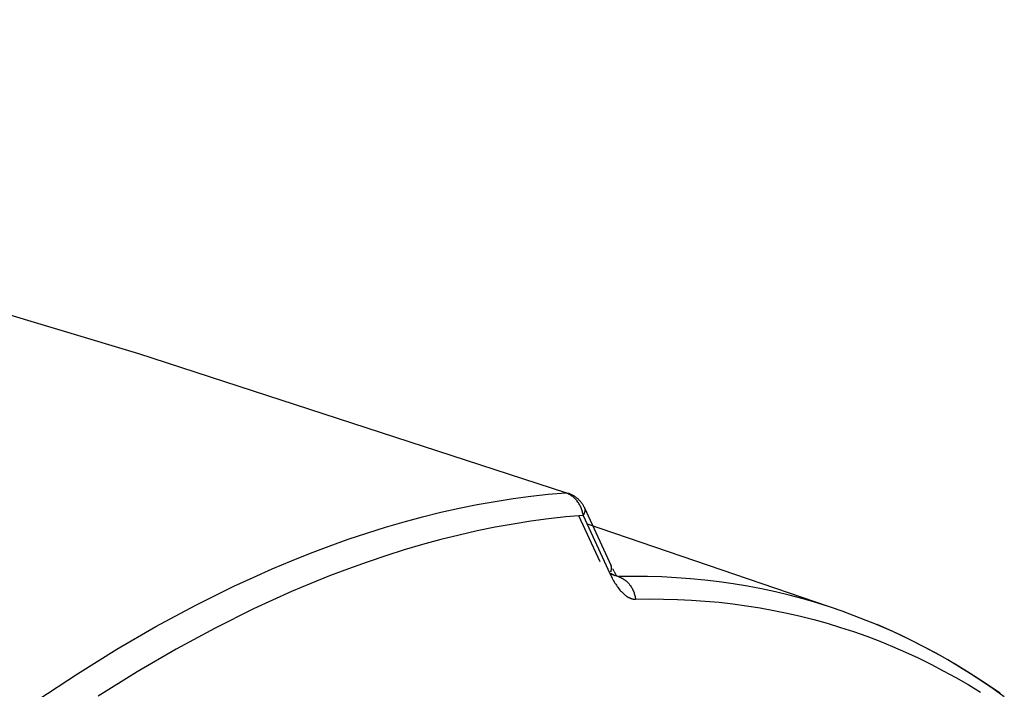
# Model space of a CAD drawing. Header units: millimetres. Extents: x -2637 to -1637, y 678 to 1678.
# Tile 86 of 256: x -2275 to -2248, y 1135 to 1154. Entities that reach past the tile are written whole.
import ezdxf

# ---------------------------------------------------------------- set-up
doc = ezdxf.new("R2010")
doc.units = ezdxf.units.MM
doc.layers.add('Make2D$B.SHOW mini', color=7, linetype='Continuous', true_color=0x000000)

msp = doc.modelspace()

# ---------------------------------------------------------------- linework, layer by layer
at = {"layer": 'Make2D$B.SHOW mini', "color": 18, "lineweight": -3, "true_color": 0x000000}
for points in [[(-2259.899, 1140.638), (-2271.78, 1144.51), (-2282.316, 1147.67), (-2291.536, 1150.218), (-2306.039, 1153.806)], [(-2274.59, 1134.872), (-2273.489, 1135.602), (-2272.392, 1136.283), (-2271.301, 1136.916), (-2270.215, 1137.501), (-2269.137, 1138.036), (-2268.6, 1138.285), (-2268.066, 1138.521), (-2267.534, 1138.745), (-2267.005, 1138.957), (-2266.478, 1139.157), (-2265.953, 1139.344), (-2265.432, 1139.519), (-2264.913, 1139.681), (-2264.397, 1139.832), (-2263.884, 1139.97), (-2263.374, 1140.096), (-2262.867, 1140.209), (-2262.363, 1140.311), (-2261.863, 1140.4), (-2261.367, 1140.478), (-2260.874, 1140.543), (-2260.385, 1140.597), (-2259.899, 1140.638)], [(-2259.416, 1140.009), (-2259.42, 1140.035), (-2259.425, 1140.061), (-2259.431, 1140.087), (-2259.437, 1140.113), (-2259.444, 1140.139), (-2259.453, 1140.165), (-2259.462, 1140.19), (-2259.472, 1140.216), (-2259.482, 1140.241), (-2259.494, 1140.265), (-2259.506, 1140.289), (-2259.519, 1140.313), (-2259.533, 1140.337), (-2259.548, 1140.359), (-2259.563, 1140.382), (-2259.579, 1140.403), (-2259.587, 1140.414), (-2259.595, 1140.424), (-2259.604, 1140.434), (-2259.613, 1140.444), (-2259.622, 1140.454), (-2259.631, 1140.464), (-2259.64, 1140.473), (-2259.649, 1140.482), (-2259.658, 1140.491), (-2259.668, 1140.5), (-2259.678, 1140.509), (-2259.687, 1140.517), (-2259.697, 1140.525), (-2259.707, 1140.533), (-2259.717, 1140.541), (-2259.728, 1140.549), (-2259.738, 1140.556), (-2259.748, 1140.563), (-2259.759, 1140.57), (-2259.769, 1140.577), (-2259.78, 1140.583), (-2259.79, 1140.589), (-2259.801, 1140.595), (-2259.812, 1140.601), (-2259.823, 1140.606), (-2259.834, 1140.612), (-2259.844, 1140.617), (-2259.855, 1140.622), (-2259.866, 1140.626), (-2259.877, 1140.63), (-2259.888, 1140.635), (-2259.899, 1140.638)], [(-2259.835, 1140.631), (-2259.815, 1140.624), (-2259.796, 1140.617), (-2259.777, 1140.609), (-2259.758, 1140.601), (-2259.739, 1140.592), (-2259.721, 1140.582), (-2259.703, 1140.572), (-2259.685, 1140.562), (-2259.667, 1140.551), (-2259.65, 1140.539), (-2259.633, 1140.528), (-2259.616, 1140.515), (-2259.6, 1140.502), (-2259.584, 1140.489), (-2259.568, 1140.476), (-2259.553, 1140.462), (-2259.538, 1140.447), (-2259.524, 1140.433), (-2259.51, 1140.418), (-2259.497, 1140.403), (-2259.484, 1140.387), (-2259.472, 1140.371), (-2259.459, 1140.355), (-2259.448, 1140.339), (-2259.438, 1140.325), (-2259.429, 1140.311), (-2259.42, 1140.296), (-2259.412, 1140.282), (-2259.404, 1140.267), (-2259.396, 1140.252), (-2259.389, 1140.237), (-2259.381, 1140.222)], [(-2259.384, 1140.227), (-2259.383, 1140.225), (-2259.381, 1140.222), (-2259.38, 1140.219), (-2259.379, 1140.216), (-2259.378, 1140.213), (-2259.377, 1140.21), (-2259.376, 1140.207), (-2259.375, 1140.204), (-2259.374, 1140.201), (-2259.373, 1140.198), (-2259.372, 1140.195), (-2259.371, 1140.192), (-2259.371, 1140.189), (-2259.37, 1140.186), (-2259.37, 1140.183), (-2259.369, 1140.179), (-2259.369, 1140.176), (-2259.369, 1140.173), (-2259.368, 1140.17), (-2259.368, 1140.166), (-2259.368, 1140.163), (-2259.368, 1140.16), (-2259.368, 1140.156), (-2259.368, 1140.153), (-2259.368, 1140.15), (-2259.368, 1140.146), (-2259.369, 1140.14), (-2259.37, 1140.133), (-2259.371, 1140.126), (-2259.372, 1140.119), (-2259.373, 1140.112), (-2259.375, 1140.104), (-2259.377, 1140.097), (-2259.379, 1140.09), (-2259.381, 1140.083), (-2259.384, 1140.075), (-2259.387, 1140.068), (-2259.39, 1140.061), (-2259.393, 1140.053), (-2259.396, 1140.046), (-2259.4, 1140.039), (-2259.403, 1140.031), (-2259.407, 1140.024), (-2259.416, 1140.009)], [(-2259.381, 1140.222), (-2258.638, 1138.602)], [(-2259.416, 1140.009), (-2259.898, 1139.966), (-2260.384, 1139.912), (-2260.873, 1139.846), (-2261.366, 1139.768), (-2261.863, 1139.679), (-2262.363, 1139.577), (-2262.866, 1139.463), (-2263.372, 1139.337), (-2263.882, 1139.199), (-2264.394, 1139.048), (-2264.909, 1138.886), (-2265.427, 1138.711), (-2265.948, 1138.524), (-2266.472, 1138.325), (-2266.997, 1138.113), (-2267.526, 1137.89), (-2268.056, 1137.653), (-2268.588, 1137.405), (-2269.659, 1136.872), (-2270.737, 1136.289), (-2271.821, 1135.658), (-2272.91, 1134.979)], [(-2258.946, 1138.716), (-2259.535, 1139.999)], [(-2259.416, 1140.009), (-2258.671, 1138.39)], [(-2259.303, 1139.771), (-2252.221, 1137.35)], [(-2258.648, 1138.436), (-2258.645, 1138.442), (-2258.643, 1138.448), (-2258.641, 1138.454), (-2258.639, 1138.46), (-2258.637, 1138.465), (-2258.635, 1138.471), (-2258.633, 1138.477), (-2258.632, 1138.483), (-2258.63, 1138.488), (-2258.629, 1138.494), (-2258.628, 1138.5), (-2258.627, 1138.505), (-2258.626, 1138.511), (-2258.626, 1138.517), (-2258.625, 1138.522), (-2258.625, 1138.528), (-2258.625, 1138.533), (-2258.625, 1138.538), (-2258.625, 1138.544), (-2258.625, 1138.549), (-2258.626, 1138.554), (-2258.626, 1138.559), (-2258.627, 1138.564), (-2258.628, 1138.569), (-2258.629, 1138.574), (-2258.63, 1138.579), (-2258.632, 1138.584), (-2258.633, 1138.589), (-2258.635, 1138.594), (-2258.636, 1138.596), (-2258.637, 1138.598), (-2258.638, 1138.601), (-2258.639, 1138.603), (-2258.64, 1138.605), (-2258.641, 1138.607)], [(-2258.683, 1138.392), (-2258.431, 1138.305)], [(-2258.671, 1138.39), (-2258.631, 1138.306), (-2258.611, 1138.266), (-2258.59, 1138.229), (-2258.57, 1138.193), (-2258.55, 1138.158), (-2258.53, 1138.125), (-2258.511, 1138.094), (-2258.491, 1138.064), (-2258.471, 1138.035), (-2258.451, 1138.008), (-2258.432, 1137.982), (-2258.412, 1137.957), (-2258.392, 1137.933), (-2258.373, 1137.911), (-2258.353, 1137.889), (-2258.334, 1137.869), (-2258.315, 1137.85), (-2258.295, 1137.832), (-2258.276, 1137.814), (-2258.257, 1137.798), (-2258.237, 1137.783), (-2258.218, 1137.769), (-2258.208, 1137.762), (-2258.199, 1137.756), (-2258.189, 1137.749), (-2258.179, 1137.743), (-2258.169, 1137.738), (-2258.16, 1137.732), (-2258.15, 1137.727), (-2258.14, 1137.722), (-2258.13, 1137.717), (-2258.121, 1137.713), (-2258.111, 1137.708), (-2258.101, 1137.704), (-2258.091, 1137.701), (-2258.081, 1137.697), (-2258.071, 1137.694), (-2258.061, 1137.691), (-2258.051, 1137.688), (-2258.041, 1137.686), (-2258.031, 1137.684), (-2258.02, 1137.682), (-2258.01, 1137.68), (-2257.999, 1137.679), (-2257.989, 1137.678), (-2257.978, 1137.677), (-2257.968, 1137.677), (-2257.957, 1137.677)], [(-2258.525, 1138.327), (-2258.537, 1138.333), (-2258.549, 1138.339), (-2258.561, 1138.345), (-2258.574, 1138.352), (-2258.587, 1138.36), (-2258.6, 1138.368), (-2258.613, 1138.377), (-2258.626, 1138.386), (-2258.65, 1138.404)], [(-2258.603, 1138.529), (-2258.583, 1138.491), (-2258.563, 1138.455)], [(-2258.557, 1138.445), (-2258.535, 1138.409), (-2258.524, 1138.393), (-2258.514, 1138.377), (-2258.503, 1138.362), (-2258.493, 1138.349), (-2258.484, 1138.336), (-2258.475, 1138.325)], [(-2252.157, 1137.327), (-2252.535, 1137.457), (-2252.915, 1137.576), (-2253.297, 1137.687), (-2253.681, 1137.789), (-2254.068, 1137.881), (-2254.456, 1137.964), (-2254.846, 1138.038), (-2255.238, 1138.104), (-2255.632, 1138.16), (-2256.028, 1138.207), (-2256.425, 1138.245), (-2256.823, 1138.275), (-2257.223, 1138.296), (-2257.625, 1138.307), (-2258.027, 1138.311), (-2258.431, 1138.305)], [(-2258.431, 1138.305), (-2258.42, 1138.301), (-2258.409, 1138.297), (-2258.399, 1138.293), (-2258.388, 1138.288), (-2258.377, 1138.283), (-2258.366, 1138.278), (-2258.355, 1138.273), (-2258.345, 1138.267), (-2258.334, 1138.262), (-2258.323, 1138.256), (-2258.313, 1138.25), (-2258.302, 1138.243), (-2258.292, 1138.236), (-2258.281, 1138.23), (-2258.271, 1138.223), (-2258.261, 1138.215), (-2258.251, 1138.208), (-2258.241, 1138.2), (-2258.231, 1138.192), (-2258.221, 1138.184), (-2258.212, 1138.175), (-2258.202, 1138.167), (-2258.193, 1138.158), (-2258.184, 1138.149), (-2258.174, 1138.14), (-2258.165, 1138.13), (-2258.157, 1138.121), (-2258.148, 1138.111), (-2258.139, 1138.101), (-2258.131, 1138.091), (-2258.123, 1138.08), (-2258.115, 1138.07), (-2258.107, 1138.059), (-2258.099, 1138.048), (-2258.084, 1138.026), (-2258.07, 1138.004), (-2258.056, 1137.98), (-2258.044, 1137.957), (-2258.032, 1137.932), (-2258.02, 1137.908), (-2258.01, 1137.883), (-2258.001, 1137.858), (-2257.992, 1137.832), (-2257.984, 1137.807), (-2257.977, 1137.781), (-2257.971, 1137.755), (-2257.965, 1137.729), (-2257.961, 1137.703), (-2257.957, 1137.677)], [(-2257.957, 1137.677), (-2257.567, 1137.683), (-2257.178, 1137.681), (-2256.79, 1137.671), (-2256.404, 1137.653), (-2256.018, 1137.626), (-2255.635, 1137.591), (-2255.252, 1137.548), (-2254.872, 1137.496), (-2254.492, 1137.435), (-2254.115, 1137.367), (-2253.739, 1137.289), (-2253.365, 1137.204), (-2252.994, 1137.109), (-2252.624, 1137.006), (-2252.256, 1136.894), (-2251.89, 1136.774), (-2251.526, 1136.645), (-2251.165, 1136.507), (-2250.806, 1136.361), (-2250.449, 1136.206), (-2250.095, 1136.042), (-2249.744, 1135.87), (-2249.395, 1135.688), (-2249.049, 1135.498), (-2248.705, 1135.3), (-2248.364, 1135.092)], [(-2252.175, 1137.333), (-2251.715, 1137.163), (-2251.259, 1136.98), (-2250.809, 1136.784), (-2250.365, 1136.576), (-2249.926, 1136.355), (-2249.493, 1136.122), (-2249.066, 1135.877), (-2248.644, 1135.62), (-2248.228, 1135.352), (-2247.817, 1135.071)], [(-2247.698, 1134.962), (-2248.008, 1135.182), (-2248.32, 1135.395), (-2248.635, 1135.6), (-2248.952, 1135.798), (-2249.272, 1135.988), (-2249.594, 1136.171), (-2249.919, 1136.346), (-2250.246, 1136.514), (-2250.575, 1136.674), (-2250.906, 1136.826), (-2251.239, 1136.971)]]:
    msp.add_lwpolyline(points, dxfattribs=at)

doc.saveas('drawing.dxf')
